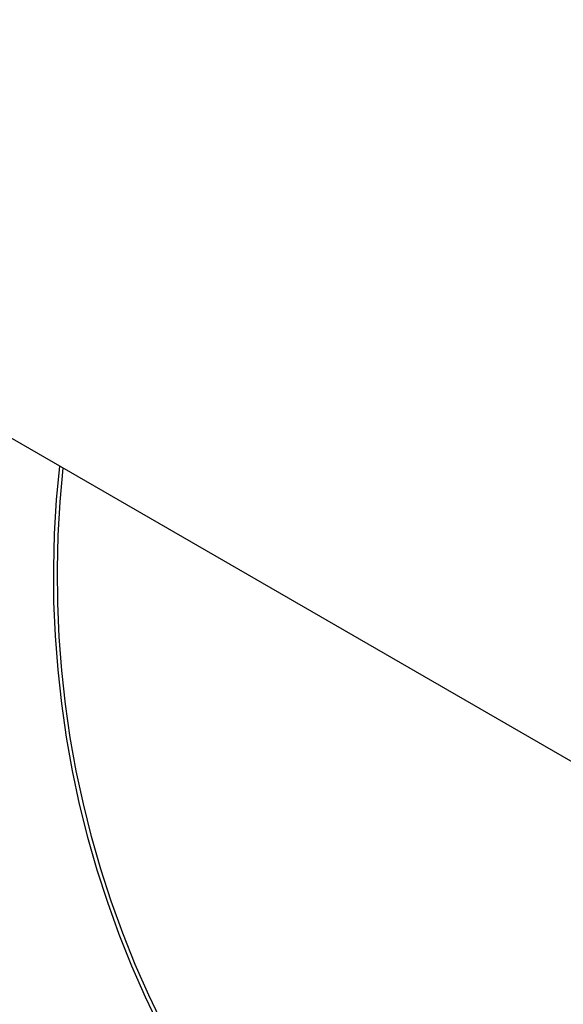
# Model space of a CAD drawing. Header units: millimetres. Extents: x 3041 to 5134, y -14138 to -12727.
# Tile 5 of 24: x 3373 to 3456, y -13110 to -12961. Entities that reach past the tile are written whole.
import ezdxf

# ---------------------------------------------------------------- set-up
doc = ezdxf.new("R2010")
doc.units = ezdxf.units.MM
doc.layers.add('Make2D$Visible$Curvas', color=7, linetype='Continuous')

msp = doc.modelspace()

# ---------------------------------------------------------------- linework, layer by layer
at = {"layer": 'Make2D$Visible$Curvas', "color": 7, "lineweight": -3, "true_color": 0xffffff}
msp.add_line((3465.67, -13078.61), (3041.23, -12833.56), dxfattribs=at)
at = {"layer": 'Make2D$Visible$Curvas', "color": 254, "lineweight": -3, "true_color": 0xcad1ee}
for p, q in [((3378.86, -13028.5), (3378.38, -13033.65)), ((3378.97, -13033.95), (3379.44, -13028.83)), ((3378.38, -13033.65), (3378.07, -13038.81)), ((3378.67, -13039.08), (3378.97, -13033.95)), ((3378.07, -13038.81), (3377.94, -13043.99)), ((3378.54, -13044.21), (3378.67, -13039.08)), ((3377.94, -13043.99), (3377.98, -13049.16)), ((3378.59, -13049.35), (3378.54, -13044.21)), ((3377.98, -13049.16), (3378.2, -13054.33)), ((3378.81, -13054.49), (3378.59, -13049.35)), ((3378.2, -13054.33), (3378.59, -13059.49)), ((3379.21, -13059.61), (3378.81, -13054.49)), ((3378.59, -13059.49), (3379.15, -13064.64)), ((3379.77, -13064.72), (3379.21, -13059.61)), ((3379.15, -13064.64), (3379.89, -13069.76)), ((3380.51, -13069.8), (3379.77, -13064.72)), ((3379.89, -13069.76), (3380.8, -13074.85)), ((3381.42, -13074.86), (3380.51, -13069.8)), ((3380.8, -13074.85), (3381.88, -13079.91)), ((3382.5, -13079.88), (3381.42, -13074.86)), ((3381.88, -13079.91), (3383.14, -13084.93)), ((3383.75, -13084.87), (3382.5, -13079.88)), ((3383.14, -13084.93), (3384.56, -13089.91)), ((3385.17, -13089.81), (3383.75, -13084.87)), ((3384.56, -13089.91), (3386.15, -13094.84)), ((3386.75, -13094.7), (3385.17, -13089.81)), ((3386.15, -13094.84), (3387.91, -13099.7)), ((3388.49, -13099.53), (3386.75, -13094.7)), ((3387.91, -13099.7), (3389.83, -13104.51)), ((3390.4, -13104.3), (3388.49, -13099.53)), ((3389.83, -13104.51), (3391.91, -13109.25)), ((3392.47, -13109.01), (3390.4, -13104.3)), ((3391.91, -13109.25), (3394.15, -13113.91)), ((3394.69, -13113.64), (3392.47, -13109.01))]:
    msp.add_line(p, q, dxfattribs=at)

doc.saveas('drawing.dxf')
